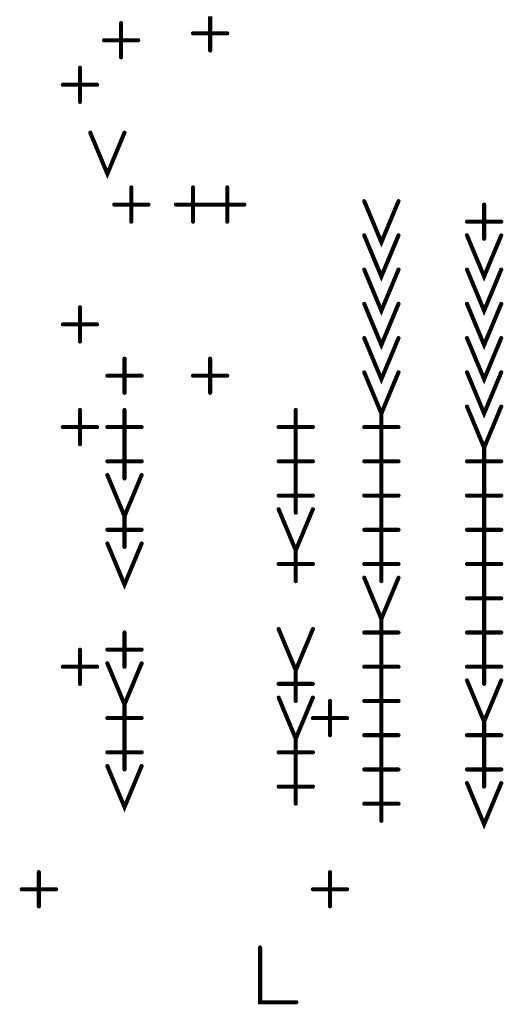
# Model space of a CAD drawing. Extents: x 28 to 61, y 24.9 to 46.
# Tile 31 of 86: x 38.952 to 39.658, y 30.442 to 31.88. Entities that reach past the tile are written whole.
import ezdxf

# ---------------------------------------------------------------- set-up
doc = ezdxf.new("R2010")
doc.units = 0
doc.layers.add('1', color=2, linetype='CONTINUOUS')

msp = doc.modelspace()

# ---------------------------------------------------------------- linework, layer by layer
at = {"layer": '1', "const_width": 0.006}
for points in [[(39.23, 31.835), (39.23, 31.885)], [(39.1, 31.825), (39.1, 31.875)], [(39.075, 31.85), (39.125, 31.85)], [(39.205, 31.86), (39.255, 31.86)], [(39.04, 31.76), (39.04, 31.81)], [(39.015, 31.785), (39.065, 31.785)], [(39.055, 31.715), (39.08, 31.655), (39.105, 31.715)], [(39.115, 31.585), (39.115, 31.635)], [(39.205, 31.585), (39.205, 31.635)], [(39.255, 31.585), (39.255, 31.635)], [(39.09, 31.61), (39.14, 31.61)], [(39.18, 31.61), (39.23, 31.61)], [(39.23, 31.61), (39.28, 31.61)], [(39.455, 31.615), (39.48, 31.555), (39.505, 31.615)], [(39.63, 31.56), (39.63, 31.61)], [(39.605, 31.585), (39.655, 31.585)], [(39.455, 31.565), (39.48, 31.505), (39.505, 31.565)], [(39.605, 31.565), (39.63, 31.505), (39.655, 31.565)], [(39.455, 31.515), (39.48, 31.455), (39.505, 31.515)], [(39.605, 31.515), (39.63, 31.455), (39.655, 31.515)], [(39.455, 31.465), (39.48, 31.405), (39.505, 31.465)], [(39.605, 31.465), (39.63, 31.405), (39.655, 31.465)], [(39.04, 31.41), (39.04, 31.46)], [(39.015, 31.435), (39.065, 31.435)], [(39.455, 31.415), (39.48, 31.355), (39.505, 31.415)], [(39.605, 31.415), (39.63, 31.355), (39.655, 31.415)], [(39.105, 31.335), (39.105, 31.385)], [(39.23, 31.335), (39.23, 31.385)], [(39.08, 31.36), (39.13, 31.36)], [(39.205, 31.36), (39.255, 31.36)], [(39.455, 31.365), (39.48, 31.305), (39.505, 31.365)], [(39.605, 31.365), (39.63, 31.305), (39.655, 31.365)], [(39.04, 31.26), (39.04, 31.31)], [(39.105, 31.26), (39.105, 31.31)], [(39.355, 31.26), (39.355, 31.31)], [(39.48, 31.26), (39.48, 31.31)], [(39.605, 31.315), (39.63, 31.255), (39.655, 31.315)], [(39.015, 31.285), (39.065, 31.285)], [(39.08, 31.285), (39.13, 31.285)], [(39.33, 31.285), (39.38, 31.285)], [(39.455, 31.285), (39.505, 31.285)], [(39.105, 31.21), (39.105, 31.26)], [(39.355, 31.21), (39.355, 31.26)], [(39.48, 31.21), (39.48, 31.26)], [(39.63, 31.21), (39.63, 31.26)], [(39.08, 31.235), (39.13, 31.235)], [(39.33, 31.235), (39.38, 31.235)], [(39.455, 31.235), (39.505, 31.235)], [(39.605, 31.235), (39.655, 31.235)], [(39.08, 31.215), (39.105, 31.155), (39.13, 31.215)], [(39.355, 31.16), (39.355, 31.21)], [(39.48, 31.16), (39.48, 31.21)], [(39.63, 31.16), (39.63, 31.21)], [(39.33, 31.185), (39.38, 31.185)], [(39.455, 31.185), (39.505, 31.185)], [(39.605, 31.185), (39.655, 31.185)], [(39.105, 31.11), (39.105, 31.16)], [(39.33, 31.165), (39.355, 31.105), (39.38, 31.165)], [(39.48, 31.11), (39.48, 31.16)], [(39.63, 31.11), (39.63, 31.16)], [(39.08, 31.135), (39.13, 31.135)], [(39.455, 31.135), (39.505, 31.135)], [(39.605, 31.135), (39.655, 31.135)], [(39.08, 31.115), (39.105, 31.055), (39.13, 31.115)], [(39.355, 31.06), (39.355, 31.11)], [(39.48, 31.06), (39.48, 31.11)], [(39.63, 31.06), (39.63, 31.11)], [(39.33, 31.085), (39.38, 31.085)], [(39.455, 31.085), (39.505, 31.085)], [(39.605, 31.085), (39.655, 31.085)], [(39.455, 31.065), (39.48, 31.005), (39.505, 31.065)], [(39.63, 31.01), (39.63, 31.06)], [(39.605, 31.035), (39.655, 31.035)], [(39.48, 30.96), (39.48, 31.01)], [(39.63, 30.96), (39.63, 31.01)], [(39.33, 30.99), (39.355, 30.93), (39.38, 30.99)], [(39.105, 30.935), (39.105, 30.985)], [(39.455, 30.985), (39.505, 30.985)], [(39.605, 30.985), (39.655, 30.985)], [(39.04, 30.91), (39.04, 30.96)], [(39.08, 30.96), (39.13, 30.96)], [(39.48, 30.91), (39.48, 30.96)], [(39.63, 30.91), (39.63, 30.96)], [(39.015, 30.935), (39.065, 30.935)], [(39.08, 30.94), (39.105, 30.88), (39.13, 30.94)], [(39.355, 30.885), (39.355, 30.935)], [(39.455, 30.935), (39.505, 30.935)], [(39.605, 30.935), (39.655, 30.935)], [(39.605, 30.915), (39.63, 30.855), (39.655, 30.915)], [(39.33, 30.91), (39.38, 30.91)], [(39.48, 30.86), (39.48, 30.91)], [(39.33, 30.89), (39.355, 30.83), (39.38, 30.89)], [(39.105, 30.835), (39.105, 30.885)], [(39.405, 30.835), (39.405, 30.885)], [(39.455, 30.885), (39.505, 30.885)], [(39.08, 30.86), (39.13, 30.86)], [(39.38, 30.86), (39.43, 30.86)], [(39.48, 30.81), (39.48, 30.86)], [(39.63, 30.81), (39.63, 30.86)], [(39.105, 30.785), (39.105, 30.835)], [(39.355, 30.785), (39.355, 30.835)], [(39.455, 30.835), (39.505, 30.835)], [(39.605, 30.835), (39.655, 30.835)], [(39.08, 30.81), (39.13, 30.81)], [(39.33, 30.81), (39.38, 30.81)], [(39.48, 30.76), (39.48, 30.81)], [(39.63, 30.76), (39.63, 30.81)], [(39.08, 30.79), (39.105, 30.73), (39.13, 30.79)], [(39.355, 30.735), (39.355, 30.785)], [(39.455, 30.785), (39.505, 30.785)], [(39.605, 30.785), (39.655, 30.785)], [(39.33, 30.76), (39.38, 30.76)], [(39.48, 30.71), (39.48, 30.76)], [(39.605, 30.765), (39.63, 30.705), (39.655, 30.765)], [(39.455, 30.735), (39.505, 30.735)], [(38.98, 30.585), (38.98, 30.635)], [(39.405, 30.585), (39.405, 30.635)], [(38.955, 30.61), (39.005, 30.61)], [(39.38, 30.61), (39.43, 30.61)], [(39.303, 30.525), (39.303, 30.445), (39.356, 30.445)]]:
    msp.add_lwpolyline(points, dxfattribs=at)
at = {"layer": '1', "const_width": 0.003}
for points in [[(39.1015, 31.875, 1), (39.0985, 31.875, 1)], [(39.0765, 31.85, 1), (39.0735, 31.85, 1)], [(39.1265, 31.85, 1), (39.1235, 31.85, 1)], [(39.2065, 31.86, 1), (39.2035, 31.86, 1)], [(39.2565, 31.86, 1), (39.2535, 31.86, 1)], [(39.2315, 31.835, 1), (39.2285, 31.835, 1)], [(39.1015, 31.825, 1), (39.0985, 31.825, 1)], [(39.0415, 31.81, 1), (39.0385, 31.81, 1)], [(39.0165, 31.785, 1), (39.0135, 31.785, 1)], [(39.0665, 31.785, 1), (39.0635, 31.785, 1)], [(39.0415, 31.76, 1), (39.0385, 31.76, 1)], [(39.0565, 31.715, 1), (39.0535, 31.715, 1)], [(39.1065, 31.715, 1), (39.1035, 31.715, 1)], [(39.1165, 31.635, 1), (39.1135, 31.635, 1)], [(39.2065, 31.635, 1), (39.2035, 31.635, 1)], [(39.2565, 31.635, 1), (39.2535, 31.635, 1)], [(39.0915, 31.61, 1), (39.0885, 31.61, 1)], [(39.1415, 31.61, 1), (39.1385, 31.61, 1)], [(39.1815, 31.61, 1), (39.1785, 31.61, 1)], [(39.2315, 31.61, 1), (39.2285, 31.61, 1)], [(39.2315, 31.61, 1), (39.2285, 31.61, 1)], [(39.2815, 31.61, 1), (39.2785, 31.61, 1)], [(39.4565, 31.615, 1), (39.4535, 31.615, 1)], [(39.5065, 31.615, 1), (39.5035, 31.615, 1)], [(39.6315, 31.61, 1), (39.6285, 31.61, 1)], [(39.1165, 31.585, 1), (39.1135, 31.585, 1)], [(39.2065, 31.585, 1), (39.2035, 31.585, 1)], [(39.2565, 31.585, 1), (39.2535, 31.585, 1)], [(39.6065, 31.585, 1), (39.6035, 31.585, 1)], [(39.6565, 31.585, 1), (39.6535, 31.585, 1)], [(39.4565, 31.565, 1), (39.4535, 31.565, 1)], [(39.5065, 31.565, 1), (39.5035, 31.565, 1)], [(39.6065, 31.565, 1), (39.6035, 31.565, 1)], [(39.6565, 31.565, 1), (39.6535, 31.565, 1)], [(39.6315, 31.56, 1), (39.6285, 31.56, 1)], [(39.4565, 31.515, 1), (39.4535, 31.515, 1)], [(39.5065, 31.515, 1), (39.5035, 31.515, 1)], [(39.6065, 31.515, 1), (39.6035, 31.515, 1)], [(39.6565, 31.515, 1), (39.6535, 31.515, 1)], [(39.4565, 31.465, 1), (39.4535, 31.465, 1)], [(39.5065, 31.465, 1), (39.5035, 31.465, 1)], [(39.6065, 31.465, 1), (39.6035, 31.465, 1)], [(39.6565, 31.465, 1), (39.6535, 31.465, 1)], [(39.0415, 31.46, 1), (39.0385, 31.46, 1)], [(39.0165, 31.435, 1), (39.0135, 31.435, 1)], [(39.0665, 31.435, 1), (39.0635, 31.435, 1)], [(39.0415, 31.41, 1), (39.0385, 31.41, 1)], [(39.4565, 31.415, 1), (39.4535, 31.415, 1)], [(39.5065, 31.415, 1), (39.5035, 31.415, 1)], [(39.6065, 31.415, 1), (39.6035, 31.415, 1)], [(39.6565, 31.415, 1), (39.6535, 31.415, 1)], [(39.1065, 31.385, 1), (39.1035, 31.385, 1)], [(39.2315, 31.385, 1), (39.2285, 31.385, 1)], [(39.0815, 31.36, 1), (39.0785, 31.36, 1)], [(39.1315, 31.36, 1), (39.1285, 31.36, 1)], [(39.2065, 31.36, 1), (39.2035, 31.36, 1)], [(39.2565, 31.36, 1), (39.2535, 31.36, 1)], [(39.4565, 31.365, 1), (39.4535, 31.365, 1)], [(39.5065, 31.365, 1), (39.5035, 31.365, 1)], [(39.6065, 31.365, 1), (39.6035, 31.365, 1)], [(39.6565, 31.365, 1), (39.6535, 31.365, 1)], [(39.1065, 31.335, 1), (39.1035, 31.335, 1)], [(39.2315, 31.335, 1), (39.2285, 31.335, 1)], [(39.0415, 31.31, 1), (39.0385, 31.31, 1)], [(39.1065, 31.31, 1), (39.1035, 31.31, 1)], [(39.3565, 31.31, 1), (39.3535, 31.31, 1)], [(39.4815, 31.31, 1), (39.4785, 31.31, 1)], [(39.6065, 31.315, 1), (39.6035, 31.315, 1)], [(39.6565, 31.315, 1), (39.6535, 31.315, 1)], [(39.0165, 31.285, 1), (39.0135, 31.285, 1)], [(39.0665, 31.285, 1), (39.0635, 31.285, 1)], [(39.0815, 31.285, 1), (39.0785, 31.285, 1)], [(39.1315, 31.285, 1), (39.1285, 31.285, 1)], [(39.3315, 31.285, 1), (39.3285, 31.285, 1)], [(39.3815, 31.285, 1), (39.3785, 31.285, 1)], [(39.4565, 31.285, 1), (39.4535, 31.285, 1)], [(39.5065, 31.285, 1), (39.5035, 31.285, 1)], [(39.0415, 31.26, 1), (39.0385, 31.26, 1)], [(39.1065, 31.26, 1), (39.1035, 31.26, 1)], [(39.1065, 31.26, 1), (39.1035, 31.26, 1)], [(39.3565, 31.26, 1), (39.3535, 31.26, 1)], [(39.3565, 31.26, 1), (39.3535, 31.26, 1)], [(39.4815, 31.26, 1), (39.4785, 31.26, 1)], [(39.4815, 31.26, 1), (39.4785, 31.26, 1)], [(39.6315, 31.26, 1), (39.6285, 31.26, 1)], [(39.0815, 31.235, 1), (39.0785, 31.235, 1)], [(39.1315, 31.235, 1), (39.1285, 31.235, 1)], [(39.3315, 31.235, 1), (39.3285, 31.235, 1)], [(39.3815, 31.235, 1), (39.3785, 31.235, 1)], [(39.4565, 31.235, 1), (39.4535, 31.235, 1)], [(39.5065, 31.235, 1), (39.5035, 31.235, 1)], [(39.6065, 31.235, 1), (39.6035, 31.235, 1)], [(39.6565, 31.235, 1), (39.6535, 31.235, 1)], [(39.0815, 31.215, 1), (39.0785, 31.215, 1)], [(39.1065, 31.21, 1), (39.1035, 31.21, 1)], [(39.1315, 31.215, 1), (39.1285, 31.215, 1)], [(39.3565, 31.21, 1), (39.3535, 31.21, 1)], [(39.3565, 31.21, 1), (39.3535, 31.21, 1)], [(39.4815, 31.21, 1), (39.4785, 31.21, 1)], [(39.4815, 31.21, 1), (39.4785, 31.21, 1)], [(39.6315, 31.21, 1), (39.6285, 31.21, 1)], [(39.6315, 31.21, 1), (39.6285, 31.21, 1)], [(39.3315, 31.185, 1), (39.3285, 31.185, 1)], [(39.3815, 31.185, 1), (39.3785, 31.185, 1)], [(39.4565, 31.185, 1), (39.4535, 31.185, 1)], [(39.5065, 31.185, 1), (39.5035, 31.185, 1)], [(39.6065, 31.185, 1), (39.6035, 31.185, 1)], [(39.6565, 31.185, 1), (39.6535, 31.185, 1)], [(39.1065, 31.16, 1), (39.1035, 31.16, 1)], [(39.3315, 31.165, 1), (39.3285, 31.165, 1)], [(39.3565, 31.16, 1), (39.3535, 31.16, 1)], [(39.3815, 31.165, 1), (39.3785, 31.165, 1)], [(39.4815, 31.16, 1), (39.4785, 31.16, 1)], [(39.4815, 31.16, 1), (39.4785, 31.16, 1)], [(39.6315, 31.16, 1), (39.6285, 31.16, 1)], [(39.6315, 31.16, 1), (39.6285, 31.16, 1)], [(39.0815, 31.135, 1), (39.0785, 31.135, 1)], [(39.1315, 31.135, 1), (39.1285, 31.135, 1)], [(39.4565, 31.135, 1), (39.4535, 31.135, 1)], [(39.5065, 31.135, 1), (39.5035, 31.135, 1)], [(39.6065, 31.135, 1), (39.6035, 31.135, 1)], [(39.6565, 31.135, 1), (39.6535, 31.135, 1)], [(39.0815, 31.115, 1), (39.0785, 31.115, 1)], [(39.1065, 31.11, 1), (39.1035, 31.11, 1)], [(39.1315, 31.115, 1), (39.1285, 31.115, 1)], [(39.3565, 31.11, 1), (39.3535, 31.11, 1)], [(39.4815, 31.11, 1), (39.4785, 31.11, 1)], [(39.4815, 31.11, 1), (39.4785, 31.11, 1)], [(39.6315, 31.11, 1), (39.6285, 31.11, 1)], [(39.6315, 31.11, 1), (39.6285, 31.11, 1)], [(39.3315, 31.085, 1), (39.3285, 31.085, 1)], [(39.3815, 31.085, 1), (39.3785, 31.085, 1)], [(39.4565, 31.085, 1), (39.4535, 31.085, 1)], [(39.5065, 31.085, 1), (39.5035, 31.085, 1)], [(39.6065, 31.085, 1), (39.6035, 31.085, 1)], [(39.6565, 31.085, 1), (39.6535, 31.085, 1)], [(39.3565, 31.06, 1), (39.3535, 31.06, 1)], [(39.4565, 31.065, 1), (39.4535, 31.065, 1)], [(39.4815, 31.06, 1), (39.4785, 31.06, 1)], [(39.5065, 31.065, 1), (39.5035, 31.065, 1)], [(39.6315, 31.06, 1), (39.6285, 31.06, 1)], [(39.6315, 31.06, 1), (39.6285, 31.06, 1)], [(39.6065, 31.035, 1), (39.6035, 31.035, 1)], [(39.6565, 31.035, 1), (39.6535, 31.035, 1)], [(39.4815, 31.01, 1), (39.4785, 31.01, 1)], [(39.6315, 31.01, 1), (39.6285, 31.01, 1)], [(39.6315, 31.01, 1), (39.6285, 31.01, 1)], [(39.3315, 30.99, 1), (39.3285, 30.99, 1)], [(39.3815, 30.99, 1), (39.3785, 30.99, 1)], [(39.1065, 30.985, 1), (39.1035, 30.985, 1)], [(39.4565, 30.985, 1), (39.4535, 30.985, 1)], [(39.5065, 30.985, 1), (39.5035, 30.985, 1)], [(39.6065, 30.985, 1), (39.6035, 30.985, 1)], [(39.6565, 30.985, 1), (39.6535, 30.985, 1)], [(39.0415, 30.96, 1), (39.0385, 30.96, 1)], [(39.0815, 30.96, 1), (39.0785, 30.96, 1)], [(39.1315, 30.96, 1), (39.1285, 30.96, 1)], [(39.4815, 30.96, 1), (39.4785, 30.96, 1)], [(39.4815, 30.96, 1), (39.4785, 30.96, 1)], [(39.6315, 30.96, 1), (39.6285, 30.96, 1)], [(39.6315, 30.96, 1), (39.6285, 30.96, 1)], [(39.0165, 30.935, 1), (39.0135, 30.935, 1)], [(39.0665, 30.935, 1), (39.0635, 30.935, 1)], [(39.0815, 30.94, 1), (39.0785, 30.94, 1)], [(39.1065, 30.935, 1), (39.1035, 30.935, 1)], [(39.1315, 30.94, 1), (39.1285, 30.94, 1)], [(39.3565, 30.935, 1), (39.3535, 30.935, 1)], [(39.4565, 30.935, 1), (39.4535, 30.935, 1)], [(39.5065, 30.935, 1), (39.5035, 30.935, 1)], [(39.6065, 30.935, 1), (39.6035, 30.935, 1)], [(39.6565, 30.935, 1), (39.6535, 30.935, 1)], [(39.6065, 30.915, 1), (39.6035, 30.915, 1)], [(39.6565, 30.915, 1), (39.6535, 30.915, 1)], [(39.0415, 30.91, 1), (39.0385, 30.91, 1)], [(39.3315, 30.91, 1), (39.3285, 30.91, 1)], [(39.3815, 30.91, 1), (39.3785, 30.91, 1)], [(39.4815, 30.91, 1), (39.4785, 30.91, 1)], [(39.4815, 30.91, 1), (39.4785, 30.91, 1)], [(39.6315, 30.91, 1), (39.6285, 30.91, 1)], [(39.3315, 30.89, 1), (39.3285, 30.89, 1)], [(39.3815, 30.89, 1), (39.3785, 30.89, 1)], [(39.1065, 30.885, 1), (39.1035, 30.885, 1)], [(39.3565, 30.885, 1), (39.3535, 30.885, 1)], [(39.4065, 30.885, 1), (39.4035, 30.885, 1)], [(39.4565, 30.885, 1), (39.4535, 30.885, 1)], [(39.5065, 30.885, 1), (39.5035, 30.885, 1)], [(39.0815, 30.86, 1), (39.0785, 30.86, 1)], [(39.1315, 30.86, 1), (39.1285, 30.86, 1)], [(39.3815, 30.86, 1), (39.3785, 30.86, 1)], [(39.4315, 30.86, 1), (39.4285, 30.86, 1)], [(39.4815, 30.86, 1), (39.4785, 30.86, 1)], [(39.4815, 30.86, 1), (39.4785, 30.86, 1)], [(39.6315, 30.86, 1), (39.6285, 30.86, 1)], [(39.1065, 30.835, 1), (39.1035, 30.835, 1)], [(39.1065, 30.835, 1), (39.1035, 30.835, 1)], [(39.3565, 30.835, 1), (39.3535, 30.835, 1)], [(39.4065, 30.835, 1), (39.4035, 30.835, 1)], [(39.4565, 30.835, 1), (39.4535, 30.835, 1)], [(39.5065, 30.835, 1), (39.5035, 30.835, 1)], [(39.6065, 30.835, 1), (39.6035, 30.835, 1)], [(39.6565, 30.835, 1), (39.6535, 30.835, 1)], [(39.0815, 30.81, 1), (39.0785, 30.81, 1)], [(39.1315, 30.81, 1), (39.1285, 30.81, 1)], [(39.3315, 30.81, 1), (39.3285, 30.81, 1)], [(39.3815, 30.81, 1), (39.3785, 30.81, 1)], [(39.4815, 30.81, 1), (39.4785, 30.81, 1)], [(39.4815, 30.81, 1), (39.4785, 30.81, 1)], [(39.6315, 30.81, 1), (39.6285, 30.81, 1)], [(39.6315, 30.81, 1), (39.6285, 30.81, 1)], [(39.0815, 30.79, 1), (39.0785, 30.79, 1)], [(39.1065, 30.785, 1), (39.1035, 30.785, 1)], [(39.1315, 30.79, 1), (39.1285, 30.79, 1)], [(39.3565, 30.785, 1), (39.3535, 30.785, 1)], [(39.3565, 30.785, 1), (39.3535, 30.785, 1)], [(39.4565, 30.785, 1), (39.4535, 30.785, 1)], [(39.5065, 30.785, 1), (39.5035, 30.785, 1)], [(39.6065, 30.785, 1), (39.6035, 30.785, 1)], [(39.6565, 30.785, 1), (39.6535, 30.785, 1)], [(39.3315, 30.76, 1), (39.3285, 30.76, 1)], [(39.3815, 30.76, 1), (39.3785, 30.76, 1)], [(39.4815, 30.76, 1), (39.4785, 30.76, 1)], [(39.4815, 30.76, 1), (39.4785, 30.76, 1)], [(39.6065, 30.765, 1), (39.6035, 30.765, 1)], [(39.6315, 30.76, 1), (39.6285, 30.76, 1)], [(39.6565, 30.765, 1), (39.6535, 30.765, 1)], [(39.3565, 30.735, 1), (39.3535, 30.735, 1)], [(39.4565, 30.735, 1), (39.4535, 30.735, 1)], [(39.5065, 30.735, 1), (39.5035, 30.735, 1)], [(39.4815, 30.71, 1), (39.4785, 30.71, 1)], [(38.9815, 30.635, 1), (38.9785, 30.635, 1)], [(39.4065, 30.635, 1), (39.4035, 30.635, 1)], [(38.9565, 30.61, 1), (38.9535, 30.61, 1)], [(39.0065, 30.61, 1), (39.0035, 30.61, 1)], [(39.3815, 30.61, 1), (39.3785, 30.61, 1)], [(39.4315, 30.61, 1), (39.4285, 30.61, 1)], [(38.9815, 30.585, 1), (38.9785, 30.585, 1)], [(39.4065, 30.585, 1), (39.4035, 30.585, 1)], [(39.3045, 30.525, 1), (39.3015, 30.525, 1)], [(39.3575, 30.445, 1), (39.3545, 30.445, 1)]]:
    msp.add_lwpolyline(points, format="xyb", close=True, dxfattribs=at)

doc.saveas('drawing.dxf')
